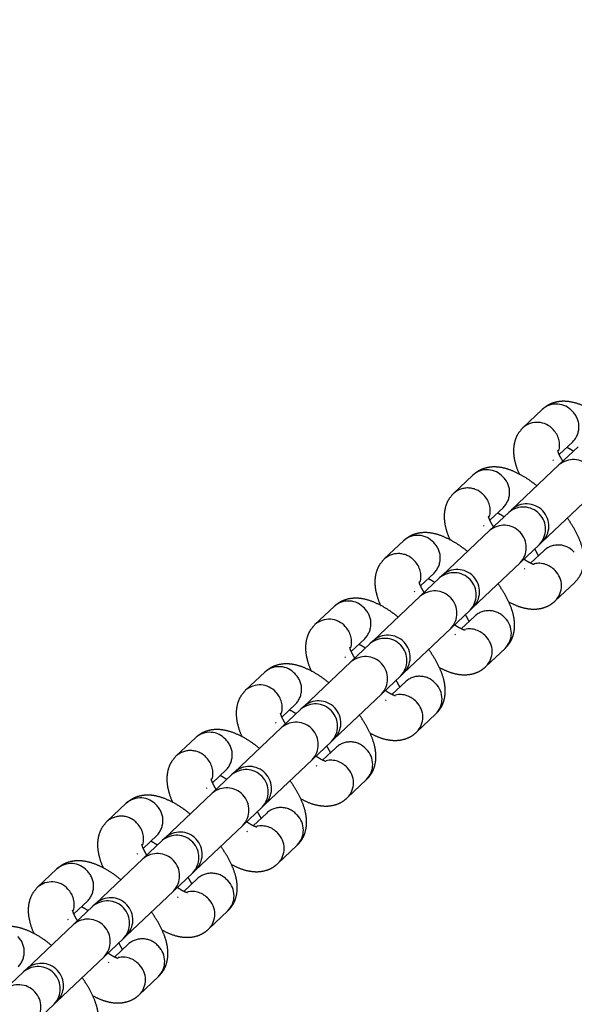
# Model space of a CAD drawing. Header units: metres. Extents: x 104098 to 104607, y 427853 to 428230.
# Tile 97 of 147: x 104264.2483 to 104264.3233, y 428140.4073 to 428140.5403. Entities that reach past the tile are written whole.
import ezdxf

# ---------------------------------------------------------------- set-up
doc = ezdxf.new("R2010")
doc.units = ezdxf.units.M
doc.linetypes.add('DASHED2', pattern=[0.375, 0.25, -0.125])

# ---------------------------------------------------------------- blocks, each defined once
blk = doc.blocks.new('school2')
at = {"color": 252, "linetype": 'DASHED2'}
for p, q in [((107993.2049125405, 456625.0856471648), (107993.2013288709, 456625.0856471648)), ((107993.2178136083, 456625.0856471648), (107993.2142299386, 456625.0856471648)), ((107993.2307149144, 456625.0856471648), (107993.2271312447, 456625.0856471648)), ((107993.2436162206, 456625.0856471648), (107993.2400325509, 456625.0856471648)), ((107993.2565175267, 456625.0856471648), (107993.252933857, 456625.0856471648)), ((107993.2694185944, 456625.0856471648), (107993.2658349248, 456625.0856471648)), ((107993.2823199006, 456625.0856471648), (107993.2787362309, 456625.0856471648)), ((107993.2952212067, 456625.0856471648), (107993.2916375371, 456625.0856471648)), ((107993.1920956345, 456625.0786471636), (107993.1885119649, 456625.0786471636)), ((107993.1925605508, 456625.0786471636), (107993.1920956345, 456625.0786471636)), ((107993.201413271, 456625.0786471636), (107993.1925605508, 456625.0786471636)), ((107993.2013288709, 456625.0796471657), (107993.2012394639, 456625.0796486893)), ((107993.2049969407, 456625.0786471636), (107993.201413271, 456625.0786471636)), ((107993.2024098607, 456625.0796471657), (107993.2049125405, 456625.0796471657)), ((107993.2054618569, 456625.0786471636), (107993.2049969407, 456625.0786471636)), ((107993.2143143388, 456625.0786471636), (107993.2054618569, 456625.0786471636)), ((107993.2142299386, 456625.0796471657), (107993.21414077, 456625.0796486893)), ((107993.2178980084, 456625.0786471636), (107993.2143143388, 456625.0786471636)), ((107993.2153111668, 456625.0796471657), (107993.2178136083, 456625.0796471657)), ((107993.2183631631, 456625.0786471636), (107993.2178980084, 456625.0786471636)), ((107993.2272156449, 456625.0786471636), (107993.2183631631, 456625.0786471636)), ((107993.2271312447, 456625.0796471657), (107993.2270420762, 456625.0796486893)), ((107993.2307993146, 456625.0786471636), (107993.2272156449, 456625.0786471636)), ((107993.228212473, 456625.0796471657), (107993.2307149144, 456625.0796471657)), ((107993.2312642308, 456625.0786471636), (107993.2307993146, 456625.0786471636)), ((107993.2401169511, 456625.0786471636), (107993.2312642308, 456625.0786471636)), ((107993.2400325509, 456625.0796471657), (107993.2399431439, 456625.0796486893)), ((107993.2437006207, 456625.0786471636), (107993.2401169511, 456625.0786471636)), ((107993.2411135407, 456625.0796471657), (107993.2436162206, 456625.0796471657)), ((107993.244165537, 456625.0786471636), (107993.2437006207, 456625.0786471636)), ((107993.2530182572, 456625.0786471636), (107993.244165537, 456625.0786471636)), ((107993.252933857, 456625.0796471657), (107993.2528444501, 456625.0796486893)), ((107993.2566019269, 456625.0786471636), (107993.2530182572, 456625.0786471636)), ((107993.2540148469, 456625.0796471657), (107993.2565175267, 456625.0796471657)), ((107993.2570668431, 456625.0786471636), (107993.2566019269, 456625.0786471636)), ((107993.265919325, 456625.0786471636), (107993.2570668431, 456625.0786471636)), ((107993.2658349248, 456625.0796471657), (107993.2657457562, 456625.0796486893)), ((107993.2695029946, 456625.0786471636), (107993.265919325, 456625.0786471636)), ((107993.266916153, 456625.0796471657), (107993.2694185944, 456625.0796471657)), ((107993.2699681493, 456625.0786471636), (107993.2695029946, 456625.0786471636)), ((107993.2788206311, 456625.0786471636), (107993.2699681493, 456625.0786471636)), ((107993.2787362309, 456625.0796471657), (107993.2786470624, 456625.0796486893)), ((107993.2824043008, 456625.0786471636), (107993.2788206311, 456625.0786471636)), ((107993.2798174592, 456625.0796471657), (107993.2823199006, 456625.0796471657)), ((107993.282869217, 456625.0786471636), (107993.2824043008, 456625.0786471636)), ((107993.2917219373, 456625.0786471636), (107993.282869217, 456625.0786471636)), ((107993.2916375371, 456625.0796471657), (107993.2915481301, 456625.0796486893)), ((107993.2953056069, 456625.0786471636), (107993.2917219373, 456625.0786471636)), ((107993.2927185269, 456625.0796471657), (107993.2952212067, 456625.0796471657)), ((107993.1885119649, 456625.0726471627), (107993.1920956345, 456625.0726471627)), ((107993.1920956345, 456625.0726471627), (107993.1925605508, 456625.0726471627)), ((107993.1925605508, 456625.0726471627), (107993.201413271, 456625.0726471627)), ((107993.201413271, 456625.0726471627), (107993.2049969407, 456625.0726471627)), ((107993.2049969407, 456625.0726471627), (107993.2054618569, 456625.0726471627)), ((107993.2054618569, 456625.0726471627), (107993.2143143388, 456625.0726471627)), ((107993.2143143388, 456625.0726471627), (107993.2178980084, 456625.0726471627)), ((107993.2178980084, 456625.0726471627), (107993.2183631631, 456625.0726471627)), ((107993.2183631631, 456625.0726471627), (107993.2272156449, 456625.0726471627)), ((107993.2272156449, 456625.0726471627), (107993.2307993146, 456625.0726471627)), ((107993.2307993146, 456625.0726471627), (107993.2312642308, 456625.0726471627)), ((107993.2312642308, 456625.0726471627), (107993.2401169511, 456625.0726471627)), ((107993.2401169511, 456625.0726471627), (107993.2437006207, 456625.0726471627)), ((107993.2437006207, 456625.0726471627), (107993.244165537, 456625.0726471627)), ((107993.244165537, 456625.0726471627), (107993.2530182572, 456625.0726471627)), ((107993.2530182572, 456625.0726471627), (107993.2566019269, 456625.0726471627)), ((107993.2566019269, 456625.0726471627), (107993.2570668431, 456625.0726471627)), ((107993.2570668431, 456625.0726471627), (107993.265919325, 456625.0726471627)), ((107993.265919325, 456625.0726471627), (107993.2695029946, 456625.0726471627)), ((107993.2695029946, 456625.0726471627), (107993.2699681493, 456625.0726471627)), ((107993.2699681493, 456625.0726471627), (107993.2788206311, 456625.0726471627)), ((107993.2788206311, 456625.0726471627), (107993.2824043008, 456625.0726471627)), ((107993.2824043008, 456625.0726471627), (107993.282869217, 456625.0726471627)), ((107993.282869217, 456625.0726471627), (107993.2917219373, 456625.0726471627)), ((107993.2013288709, 456625.0716471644), (107993.2012394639, 456625.0716456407)), ((107993.2049125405, 456625.0716471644), (107993.2024098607, 456625.0716471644)), ((107993.2142299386, 456625.0716471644), (107993.21414077, 456625.0716456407)), ((107993.2178136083, 456625.0716471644), (107993.2153111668, 456625.0716471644)), ((107993.2271312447, 456625.0716471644), (107993.2270420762, 456625.0716456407)), ((107993.2307149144, 456625.0716471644), (107993.2282122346, 456625.0716471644)), ((107993.2400325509, 456625.0716471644), (107993.2399431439, 456625.0716456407)), ((107993.2436162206, 456625.0716471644), (107993.2411135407, 456625.0716471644)), ((107993.252933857, 456625.0716471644), (107993.2528444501, 456625.0716456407)), ((107993.2565175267, 456625.0716471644), (107993.2540148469, 456625.0716471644)), ((107993.2658349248, 456625.0716471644), (107993.2657457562, 456625.0716456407)), ((107993.2694185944, 456625.0716471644), (107993.266916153, 456625.0716471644)), ((107993.2787362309, 456625.0716471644), (107993.2786470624, 456625.0716456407)), ((107993.2823199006, 456625.0716471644), (107993.2798172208, 456625.0716471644)), ((107993.2013288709, 456625.0656471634), (107993.2049125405, 456625.0656471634)), ((107993.2142299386, 456625.0656471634), (107993.2178136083, 456625.0656471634)), ((107993.2271312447, 456625.0656471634), (107993.2307149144, 456625.0656471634)), ((107993.2400325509, 456625.0656471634), (107993.2436162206, 456625.0656471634)), ((107993.252933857, 456625.0656471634), (107993.2565175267, 456625.0656471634)), ((107993.2658349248, 456625.0656471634), (107993.2694185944, 456625.0656471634)), ((107993.2787362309, 456625.0656471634), (107993.2823199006, 456625.0656471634))]:
    blk.add_line(p, q, dxfattribs=at)
for centre, radius, start, end in [((107963.1760300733, 457111.1270218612), 478.5421874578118, 270.128471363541, 276.2285906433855), ((107963.1760300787, 457111.1270218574), 478.5421874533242, 270.128471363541, 276.2285906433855), ((107963.1760076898, 457111.1274265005), 478.6425921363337, 270.1284688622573, 276.2273076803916), ((107963.1760076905, 457111.1274265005), 480.8925921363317, 270.1284688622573, 276.1986169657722), ((107993.2012284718, 456625.0827460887), 0.002902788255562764, 358.0470348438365, 88.0320349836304), ((107993.2048120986, 456625.0827460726), 0.002902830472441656, 358.0473818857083, 88.01709261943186), ((107993.2141300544, 456625.0827465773), 0.002902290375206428, 358.0370472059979, 88.03715817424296), ((107993.2177136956, 456625.0827465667), 0.002902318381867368, 358.0372774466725, 88.02719711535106), ((107993.2270313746, 456625.0827465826), 0.00290227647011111, 358.0369337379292, 88.0421361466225), ((107993.2306150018, 456625.0827465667), 0.002902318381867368, 358.0372774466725, 88.02719711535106), ((107993.2399323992, 456625.0827463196), 0.002902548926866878, 358.0423096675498, 88.03675774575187), ((107993.2435163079, 456625.0827465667), 0.002902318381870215, 358.0372774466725, 88.02719711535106), ((107993.252833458, 456625.0827460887), 0.002902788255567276, 358.0470348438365, 88.0320349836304), ((107993.2564170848, 456625.0827460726), 0.002902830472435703, 358.0473818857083, 88.01709261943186), ((107993.2657350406, 456625.0827465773), 0.002902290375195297, 358.0370472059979, 88.03715817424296), ((107993.2693186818, 456625.0827465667), 0.002902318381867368, 358.0372774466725, 88.02719711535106), ((107993.2786363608, 456625.0827465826), 0.002902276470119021, 358.0369337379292, 88.0421361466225), ((107993.282219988, 456625.0827465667), 0.002902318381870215, 358.0372774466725, 88.02719711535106), ((107993.2915373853, 456625.0827463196), 0.002902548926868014, 358.0423096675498, 88.03675774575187), ((107993.2951212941, 456625.0827465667), 0.002902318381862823, 358.0372774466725, 88.02719711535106), ((107993.1919280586, 456625.0825321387), 0.002886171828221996, 271.6514193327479, 2.284072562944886), ((107993.2011147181, 456625.0825961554), 0.003015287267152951, 301.8095698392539, 0.9693061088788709), ((107993.2048289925, 456625.0825324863), 0.002886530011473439, 271.6586077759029, 2.276883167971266), ((107993.2140166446, 456625.0825955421), 0.00301443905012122, 301.8056952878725, 0.9812373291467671), ((107993.2177305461, 456625.0825320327), 0.002886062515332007, 271.64922478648, 2.286265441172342), ((107993.2269254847, 456625.0825915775), 0.00300697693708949, 301.719648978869, 1.059226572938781), ((107993.2306318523, 456625.0825320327), 0.002886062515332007, 271.64922478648, 2.286265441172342), ((107993.239818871, 456625.0825958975), 0.003014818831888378, 301.8045156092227, 0.9743594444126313), ((107993.2435330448, 456625.0825321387), 0.002886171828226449, 271.6514193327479, 2.284072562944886), ((107993.2527197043, 456625.0825961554), 0.003015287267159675, 301.8095698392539, 0.9693061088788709), ((107993.2564339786, 456625.0825324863), 0.002886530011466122, 271.6586077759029, 2.276883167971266), ((107993.2656216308, 456625.0825955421), 0.003014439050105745, 301.8056952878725, 0.9812373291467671), ((107993.2693355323, 456625.0825320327), 0.002886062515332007, 271.64922478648, 2.286265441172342), ((107993.2785304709, 456625.0825915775), 0.003006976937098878, 301.719648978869, 1.059226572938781), ((107993.2822368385, 456625.0825320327), 0.00288606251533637, 271.64922478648, 2.286265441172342), ((107993.2914238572, 456625.0825958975), 0.003014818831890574, 301.8045156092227, 0.9743594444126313), ((107993.295138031, 456625.0825321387), 0.002886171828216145, 271.6514193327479, 2.284072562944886), ((107993.1883558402, 456625.0756471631), 0.003004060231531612, 272.9790744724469, 87.02092552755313), ((107993.1919395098, 456625.0756471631), 0.003004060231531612, 272.9790744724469, 87.02092552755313), ((107993.1925605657, 456625.0756471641), 0.003000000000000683, 270, 90), ((107993.201257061, 456625.0756471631), 0.003004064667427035, 272.9806991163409, 87.01930088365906), ((107993.2048407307, 456625.0756471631), 0.003004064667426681, 272.9806991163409, 87.01930088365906), ((107993.2054618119, 456625.0756471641), 0.003000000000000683, 270, 90), ((107993.2141582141, 456625.0756471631), 0.003004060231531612, 272.9790744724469, 87.02092552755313), ((107993.2177418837, 456625.0756471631), 0.003004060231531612, 272.9790744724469, 87.02092552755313), ((107993.2183630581, 456625.0756471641), 0.003000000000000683, 270, 90), ((107993.2270595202, 456625.0756471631), 0.003004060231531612, 272.9790744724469, 87.02092552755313), ((107993.2306431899, 456625.0756471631), 0.003004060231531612, 272.9790744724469, 87.02092552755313), ((107993.2312643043, 456625.0756471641), 0.003000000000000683, 270, 90), ((107993.2399608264, 456625.0756471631), 0.003004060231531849, 272.9790744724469, 87.02092552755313), ((107993.243544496, 456625.0756471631), 0.003004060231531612, 272.9790744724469, 87.02092552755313), ((107993.2441655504, 456625.0756471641), 0.003000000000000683, 270, 90), ((107993.2528620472, 456625.0756471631), 0.003004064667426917, 272.9806991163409, 87.01930088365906), ((107993.2564457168, 456625.0756471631), 0.003004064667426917, 272.9806991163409, 87.01930088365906), ((107993.2570667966, 456625.0756471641), 0.003000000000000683, 270, 90), ((107993.2657632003, 456625.0756471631), 0.003004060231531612, 272.9790744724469, 87.02092552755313), ((107993.2693468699, 456625.0756471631), 0.003004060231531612, 272.9790744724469, 87.02092552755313), ((107993.2699680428, 456625.0756471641), 0.003000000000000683, 270, 90), ((107993.2786645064, 456625.0756471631), 0.003004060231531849, 272.9790744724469, 87.02092552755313), ((107993.2822481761, 456625.0756471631), 0.003004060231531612, 272.9790744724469, 87.02092552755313), ((107993.282869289, 456625.0756471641), 0.003000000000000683, 270, 90), ((107993.2915658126, 456625.0756471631), 0.003004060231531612, 272.9790744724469, 87.02092552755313), ((107993.2011127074, 456625.0686971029), 0.003017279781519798, 359.0516909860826, 58.18495064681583), ((107993.2048289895, 456625.0687618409), 0.002886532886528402, 357.7231735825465, 88.34133471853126), ((107993.2140220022, 456625.0687015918), 0.003009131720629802, 358.9636356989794, 58.2730031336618), ((107993.2177305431, 456625.0687622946), 0.002886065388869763, 357.7137913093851, 88.3507176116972), ((107993.2269233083, 456625.0687015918), 0.003009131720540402, 358.9636356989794, 58.2730031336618), ((107993.2306318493, 456625.0687622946), 0.002886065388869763, 357.7137913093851, 88.3507176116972), ((107993.2398168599, 456625.0686973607), 0.003016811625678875, 359.0466443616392, 58.18999427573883), ((107993.2435330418, 456625.0687621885), 0.002886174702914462, 357.7159841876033, 88.34852306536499), ((107993.2527176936, 456625.0686971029), 0.003017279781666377, 359.0516909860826, 58.18495064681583), ((107993.2564339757, 456625.0687618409), 0.002886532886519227, 357.7231735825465, 88.34133471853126), ((107993.2656269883, 456625.0687015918), 0.003009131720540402, 358.9636356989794, 58.2730031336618), ((107993.2693355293, 456625.0687622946), 0.002886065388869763, 357.7137913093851, 88.3507176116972), ((107993.2785282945, 456625.0687015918), 0.003009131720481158, 358.9636356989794, 58.2730031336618), ((107993.2822368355, 456625.0687622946), 0.002886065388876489, 357.7137913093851, 88.3507176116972), ((107993.2012284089, 456625.0685482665), 0.002902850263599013, 271.9879997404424, 1.952427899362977), ((107993.2048120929, 456625.068548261), 0.002902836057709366, 271.9830166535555, 1.952544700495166), ((107993.2141299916, 456625.0685477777), 0.002902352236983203, 271.9828773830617, 1.962418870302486), ((107993.2177136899, 456625.0685477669), 0.002902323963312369, 271.9729113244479, 1.962649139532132), ((107993.2270312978, 456625.0685477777), 0.002902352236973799, 271.9828773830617, 1.962418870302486), ((107993.2306149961, 456625.0685477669), 0.002902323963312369, 271.9729113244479, 1.962649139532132), ((107993.2399323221, 456625.0685480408), 0.002902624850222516, 271.988256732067, 1.957039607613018), ((107993.2435163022, 456625.0685477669), 0.002902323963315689, 271.9729113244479, 1.962649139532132), ((107993.2528333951, 456625.0685482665), 0.002902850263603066, 271.9879997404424, 1.952427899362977), ((107993.2564170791, 456625.068548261), 0.002902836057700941, 271.9830166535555, 1.952544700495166), ((107993.2657349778, 456625.0685477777), 0.002902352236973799, 271.9828773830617, 1.962418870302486), ((107993.2693186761, 456625.0685477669), 0.002902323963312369, 271.9729113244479, 1.962649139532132), ((107993.278636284, 456625.0685477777), 0.002902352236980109, 271.9828773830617, 1.962418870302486)]:
    blk.add_arc(centre, radius, start, end, dxfattribs=at)
for points, knots in [([(107993.1972981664, 456625.0786471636), (107993.1972447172, 456625.0790192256), (107993.1971109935, 456625.0799500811), (107993.1967378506, 456625.0813221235), (107993.1961994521, 456625.0826822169), (107993.1955239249, 456625.083789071), (107993.194737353, 456625.0846392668), (107993.1938434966, 456625.0852433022), (107993.1929101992, 456625.0855913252), (107993.1922832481, 456625.0856302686), (107993.1920112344, 456625.0856471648)], [0, 0, 0, 0, 0.1035994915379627, 0.2591938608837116, 0.4234157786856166, 0.5712180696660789, 0.6943590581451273, 0.8074267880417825, 0.9164487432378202, 1, 1, 1, 1]), ([(107993.2013288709, 456625.0856471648), (107993.2009748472, 456625.0856188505), (107993.2002693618, 456625.0855624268), (107993.199309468, 456625.0851369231), (107993.1984882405, 456625.0845282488), (107993.1977831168, 456625.0837367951), (107993.197178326, 456625.0827097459), (107993.1968019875, 456625.0819264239), (107993.1966676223, 456625.0814246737), (107993.1966654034, 456625.081416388)], [0, 0, 0, 0, 0.1499094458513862, 0.2987340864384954, 0.4470478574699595, 0.6053743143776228, 0.7856055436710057, 0.9964595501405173, 1, 1, 1, 1]), ([(107993.2101992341, 456625.0786471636), (107993.2101458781, 456625.0790192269), (107993.2100123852, 456625.0799501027), (107993.2096391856, 456625.0813221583), (107993.2091004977, 456625.0826821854), (107993.208424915, 456625.0837890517), (107993.2076387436, 456625.0846392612), (107993.2067447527, 456625.0852433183), (107993.205811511, 456625.0855913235), (107993.2051845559, 456625.085630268), (107993.2049125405, 456625.0856471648)], [0, 0, 0, 0, 0.1035971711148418, 0.2591927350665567, 0.4234224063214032, 0.5712258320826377, 0.6943627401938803, 0.8074253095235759, 0.9164481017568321, 1, 1, 1, 1]), ([(107993.2142299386, 456625.0856471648), (107993.2138760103, 456625.0856188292), (107993.2131705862, 456625.0855623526), (107993.2122106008, 456625.0851370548), (107993.2113895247, 456625.084528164), (107993.210684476, 456625.0837367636), (107993.2100792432, 456625.0827098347), (107993.209703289, 456625.0819264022), (107993.2095689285, 456625.0814246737), (107993.2095667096, 456625.081416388)], [0, 0, 0, 0, 0.1498878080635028, 0.2987454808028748, 0.4470346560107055, 0.6053640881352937, 0.7856106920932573, 0.9964594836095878, 1, 1, 1, 1]), ([(107993.2231005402, 456625.0786471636), (107993.2230471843, 456625.0790192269), (107993.2229136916, 456625.0799501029), (107993.22254049, 456625.0813221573), (107993.2220018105, 456625.0826821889), (107993.2213262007, 456625.0837890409), (107993.2205400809, 456625.084639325), (107993.2196458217, 456625.0852432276), (107993.2187127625, 456625.0855913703), (107993.2180857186, 456625.0856302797), (107993.2178136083, 456625.0856471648)], [0, 0, 0, 0, 0.1035955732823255, 0.2591887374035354, 0.423415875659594, 0.5712170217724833, 0.6943520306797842, 0.8074271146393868, 0.9164315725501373, 0.9999999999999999, 0.9999999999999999, 0.9999999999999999, 0.9999999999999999]), ([(107993.2271312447, 456625.0856471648), (107993.2267772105, 456625.0856188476), (107993.2260716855, 456625.0855624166), (107993.225111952, 456625.0851369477), (107993.2242904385, 456625.0845282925), (107993.2235862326, 456625.0837366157), (107993.2229787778, 456625.0827102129), (107993.2226090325, 456625.0819254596), (107993.2224700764, 456625.0814246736), (107993.2224677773, 456625.081416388)], [0, 0, 0, 0, 0.1499103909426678, 0.2987438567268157, 0.4470501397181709, 0.6053622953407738, 0.7856066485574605, 0.9964528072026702, 1, 1, 1, 1]), ([(107993.2360018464, 456625.0786471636), (107993.2359483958, 456625.0790192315), (107993.2358146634, 456625.0799501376), (107993.2354415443, 456625.0813220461), (107993.234903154, 456625.0826822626), (107993.2342274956, 456625.083789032), (107993.2334413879, 456625.0846393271), (107993.2325471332, 456625.085243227), (107993.231614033, 456625.085591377), (107993.2309870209, 456625.0856302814), (107993.2307149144, 456625.0856471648)], [0, 0, 0, 0, 0.1035955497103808, 0.2591939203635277, 0.4234090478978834, 0.571210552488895, 0.6943458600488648, 0.8074212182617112, 0.9164259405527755, 1, 1, 1, 1]), ([(107993.2400325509, 456625.0856471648), (107993.2396785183, 456625.0856188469), (107993.2389729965, 456625.0855624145), (107993.2380132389, 456625.0851369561), (107993.2371917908, 456625.0845282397), (107993.2364872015, 456625.0837367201), (107993.2358801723, 456625.082710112), (107993.2355103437, 456625.0819254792), (107993.2353713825, 456625.0814246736), (107993.2353690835, 456625.081416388)], [0, 0, 0, 0, 0.1499086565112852, 0.298740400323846, 0.447044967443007, 0.6053705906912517, 0.7856008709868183, 0.9964528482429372, 1, 1, 1, 1]), ([(107993.2489031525, 456625.0786471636), (107993.2488497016, 456625.0790192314), (107993.2487159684, 456625.0799501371), (107993.2483428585, 456625.0813220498), (107993.2478044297, 456625.0826822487), (107993.2471288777, 456625.0837891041), (107993.2463423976, 456625.0846392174), (107993.2454484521, 456625.0852433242), (107993.2445151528, 456625.085591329), (107993.2438882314, 456625.0856302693), (107993.2436162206, 456625.0856471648)], [0, 0, 0, 0, 0.1035959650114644, 0.2591949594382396, 0.4234107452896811, 0.5712128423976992, 0.6943600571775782, 0.8074216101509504, 0.9164434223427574, 0.9999999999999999, 0.9999999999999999, 0.9999999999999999, 0.9999999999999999]), ([(107993.252933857, 456625.0856471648), (107993.2525798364, 456625.0856188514), (107993.2518743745, 456625.085562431), (107993.2509144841, 456625.0851369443), (107993.2500931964, 456625.0845282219), (107993.2493881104, 456625.0837368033), (107993.2487832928, 456625.0827097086), (107993.2484069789, 456625.0819264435), (107993.2482726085, 456625.0814246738), (107993.2482703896, 456625.081416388)], [0, 0, 0, 0, 0.1499158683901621, 0.2987394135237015, 0.4470436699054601, 0.6053689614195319, 0.7855988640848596, 0.9964595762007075, 1, 1, 1, 1]), ([(107993.2618042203, 456625.0786471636), (107993.2617508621, 456625.0790192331), (107993.2616173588, 456625.0799501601), (107993.2612442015, 456625.0813220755), (107993.2607054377, 456625.08268227), (107993.2600299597, 456625.0837889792), (107993.259243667, 456625.0846393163), (107993.2583497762, 456625.0852432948), (107993.2574164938, 456625.0855913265), (107993.2567895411, 456625.085630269), (107993.2565175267, 456625.0856471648)], [0, 0, 0, 0, 0.103593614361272, 0.2591937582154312, 0.4234172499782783, 0.5712268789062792, 0.69435720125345, 0.8074256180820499, 0.9164482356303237, 1, 1, 1, 1]), ([(107993.2658349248, 456625.0856471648), (107993.2654810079, 456625.0856188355), (107993.2647756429, 456625.0855623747), (107993.2638155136, 456625.0851370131), (107993.2629945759, 456625.0845282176), (107993.2622894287, 456625.0837367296), (107993.2616842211, 456625.0827098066), (107993.2613082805, 456625.0819264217), (107993.2611739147, 456625.0814246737), (107993.2611716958, 456625.081416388)], [0, 0, 0, 0, 0.1498942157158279, 0.2987428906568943, 0.4470393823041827, 0.6053587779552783, 0.7856040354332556, 0.9964595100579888, 1, 1, 1, 1]), ([(107993.2747055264, 456625.0786471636), (107993.2746521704, 456625.0790192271), (107993.2745186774, 456625.0799501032), (107993.2741454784, 456625.0813221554), (107993.2736067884, 456625.0826821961), (107993.2729312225, 456625.0837890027), (107993.2721450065, 456625.0846393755), (107993.2712508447, 456625.0852432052), (107993.2703177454, 456625.0855913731), (107993.2696907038, 456625.0856302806), (107993.2694185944, 456625.0856471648)], [0, 0, 0, 0, 0.1035956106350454, 0.2591888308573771, 0.4234160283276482, 0.5712172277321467, 0.6943458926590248, 0.8074270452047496, 0.9164315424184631, 1, 1, 1, 1]), ([(107993.2787362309, 456625.0856471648), (107993.2783822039, 456625.0856188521), (107993.2776767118, 456625.0855624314), (107993.2767168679, 456625.0851369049), (107993.2758954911, 456625.0845283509), (107993.2751911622, 456625.0837365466), (107993.2745837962, 456625.0827102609), (107993.2742140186, 456625.0819254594), (107993.2740750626, 456625.0814246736), (107993.2740727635, 456625.081416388)], [0, 0, 0, 0, 0.1499103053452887, 0.2987357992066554, 0.4470504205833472, 0.6053536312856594, 0.7856067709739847, 0.9964528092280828, 1, 1, 1, 1]), ([(107993.2876068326, 456625.0786471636), (107993.2875533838, 456625.0790192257), (107993.287419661, 456625.0799500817), (107993.2870465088, 456625.0813221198), (107993.2865081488, 456625.0826822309), (107993.2858325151, 456625.0837889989), (107993.2850463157, 456625.0846393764), (107993.2841521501, 456625.085243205), (107993.2832190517, 456625.0855913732), (107993.28259201, 456625.0856302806), (107993.2823199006, 456625.0856471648)], [0, 0, 0, 0, 0.1035990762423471, 0.2591928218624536, 0.423414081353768, 0.5712157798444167, 0.694344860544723, 0.807426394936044, 0.9164312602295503, 0.9999999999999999, 0.9999999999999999, 0.9999999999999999, 0.9999999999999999]), ([(107993.2916375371, 456625.0856471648), (107993.2912835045, 456625.0856188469), (107993.2905779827, 456625.0855624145), (107993.289618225, 456625.0851369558), (107993.2887967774, 456625.0845282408), (107993.2880921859, 456625.0837367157), (107993.2874851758, 456625.0827101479), (107993.2871153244, 456625.0819254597), (107993.2869763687, 456625.0814246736), (107993.2869740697, 456625.081416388)], [0, 0, 0, 0, 0.149909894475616, 0.2987428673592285, 0.4470486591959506, 0.6053755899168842, 0.7856073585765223, 0.996452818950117, 1, 1, 1, 1]), ([(107993.3005081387, 456625.0786471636), (107993.3004546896, 456625.0790192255), (107993.3003209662, 456625.0799500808), (107993.2999478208, 456625.0813221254), (107993.2994094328, 456625.0826822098), (107993.2987338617, 456625.0837891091), (107993.2979473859, 456625.0846392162), (107993.2970534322, 456625.0852433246), (107993.2961201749, 456625.0855913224), (107993.2954932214, 456625.0856302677), (107993.2952212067, 456625.0856471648)], [0, 0, 0, 0, 0.1035994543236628, 0.2591937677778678, 0.4234156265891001, 0.5712178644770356, 0.6943651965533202, 0.8074268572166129, 0.9164487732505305, 1, 1, 1, 1]), ([(107993.2021208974, 456625.0786471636), (107993.2021880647, 456625.0789234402), (107993.2023166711, 456625.0794524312), (107993.2025110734, 456625.0799385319), (107993.2026502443, 456625.0801664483), (107993.2026312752, 456625.0801432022), (107993.2026258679, 456625.0801365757)], [0, 0, 0, 0, 0.3246645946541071, 0.6216400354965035, 0.8921447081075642, 1, 1, 1, 1]), ([(107993.2150222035, 456625.0786471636), (107993.2150892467, 456625.0789234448), (107993.2152176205, 456625.0794524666), (107993.2154123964, 456625.0799385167), (107993.2155517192, 456625.0801664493), (107993.2155324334, 456625.0801432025), (107993.2155269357, 456625.0801365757)], [0, 0, 0, 0, 0.3246505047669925, 0.6216391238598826, 0.8921432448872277, 0.9999999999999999, 0.9999999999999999, 0.9999999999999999, 0.9999999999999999]), ([(107993.2279235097, 456625.0786471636), (107993.2279905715, 456625.078923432), (107993.2281189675, 456625.0794523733), (107993.2283134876, 456625.0799385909), (107993.2284526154, 456625.0801664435), (107993.2284336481, 456625.0801432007), (107993.2284282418, 456625.0801365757)], [0, 0, 0, 0, 0.3246703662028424, 0.6216112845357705, 0.8921462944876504, 0.9999999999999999, 0.9999999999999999, 0.9999999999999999, 0.9999999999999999]), ([(107993.2408245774, 456625.0786471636), (107993.2408917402, 456625.0789234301), (107993.2410203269, 456625.0794523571), (107993.2412147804, 456625.079938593), (107993.2413539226, 456625.0801664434), (107993.2413349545, 456625.0801432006), (107993.241329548, 456625.0801365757)], [0, 0, 0, 0, 0.3246794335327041, 0.6216163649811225, 0.8921477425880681, 1, 1, 1, 1]), ([(107993.2537258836, 456625.0786471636), (107993.2537930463, 456625.0789234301), (107993.253921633, 456625.0794523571), (107993.2541160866, 456625.079938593), (107993.2542552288, 456625.0801664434), (107993.2542362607, 456625.0801432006), (107993.2542308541, 456625.0801365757)], [0, 0, 0, 0, 0.3246794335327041, 0.6216163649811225, 0.8921477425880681, 1, 1, 1, 1]), ([(107993.2666271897, 456625.0786471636), (107993.2666942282, 456625.0789234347), (107993.2668225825, 456625.0794523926), (107993.2670174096, 456625.0799385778), (107993.2671567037, 456625.0801664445), (107993.2671374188, 456625.0801432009), (107993.2671319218, 456625.0801365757)], [0, 0, 0, 0, 0.3246653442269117, 0.6216154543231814, 0.8921462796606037, 1, 1, 1, 1]), ([(107993.2795284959, 456625.0786471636), (107993.2795955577, 456625.078923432), (107993.2797239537, 456625.0794523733), (107993.2799184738, 456625.0799385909), (107993.2800576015, 456625.0801664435), (107993.2800386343, 456625.0801432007), (107993.280033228, 456625.0801365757)], [0, 0, 0, 0, 0.3246703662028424, 0.6216112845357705, 0.8921462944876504, 0.9999999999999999, 0.9999999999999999, 0.9999999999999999, 0.9999999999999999]), ([(107993.2924295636, 456625.0786471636), (107993.292496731, 456625.0789234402), (107993.2926253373, 456625.0794524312), (107993.2928197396, 456625.0799385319), (107993.2929589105, 456625.0801664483), (107993.2929399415, 456625.0801432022), (107993.2929345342, 456625.0801365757)], [0, 0, 0, 0, 0.3246645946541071, 0.6216400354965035, 0.8921447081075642, 1, 1, 1, 1]), ([(107993.2038313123, 456625.0796471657), (107993.2038710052, 456625.0795467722), (107993.2039714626, 456625.0792926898), (107993.2040635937, 456625.0788904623), (107993.2041193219, 456625.0786471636)], [0, 0, 0, 0, 0.3951215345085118, 1, 1, 1, 1]), ([(107993.2167326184, 456625.0796471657), (107993.2167722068, 456625.079546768), (107993.2168724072, 456625.0792926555), (107993.2169647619, 456625.078890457), (107993.2170206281, 456625.0786471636)], [0, 0, 0, 0, 0.3950914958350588, 1, 1, 1, 1]), ([(107993.2296339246, 456625.0796471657), (107993.2296735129, 456625.079546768), (107993.2297737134, 456625.0792926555), (107993.2298660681, 456625.078890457), (107993.2299219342, 456625.0786471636)], [0, 0, 0, 0, 0.3950914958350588, 1, 1, 1, 1]), ([(107993.2425349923, 456625.0796471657), (107993.2425746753, 456625.0795467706), (107993.2426751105, 456625.0792926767), (107993.2427674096, 456625.0788904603), (107993.2428232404, 456625.0786471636)], [0, 0, 0, 0, 0.3951100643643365, 1, 1, 1, 1]), ([(107993.2554362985, 456625.0796471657), (107993.2554759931, 456625.0795467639), (107993.25557647, 456625.0792926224), (107993.2556685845, 456625.0788904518), (107993.2557243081, 456625.0786471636)], [0, 0, 0, 0, 0.3950624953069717, 1, 1, 1, 1]), ([(107993.2683376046, 456625.0796471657), (107993.2683771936, 456625.0795467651), (107993.2684774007, 456625.0792926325), (107993.2685697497, 456625.0788904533), (107993.2686256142, 456625.0786471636)], [0, 0, 0, 0, 0.3950712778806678, 1, 1, 1, 1]), ([(107993.2812389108, 456625.0796471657), (107993.2812784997, 456625.0795467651), (107993.2813787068, 456625.0792926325), (107993.2814710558, 456625.0788904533), (107993.2815269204, 456625.0786471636)], [0, 0, 0, 0, 0.3950712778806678, 1, 1, 1, 1]), ([(107993.2941399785, 456625.0796471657), (107993.2941796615, 456625.0795467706), (107993.2942800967, 456625.0792926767), (107993.2943723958, 456625.0788904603), (107993.2944282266, 456625.0786471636)], [0, 0, 0, 0, 0.3951100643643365, 1, 1, 1, 1]), ([(107993.1920112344, 456625.0656471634), (107993.1923652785, 456625.0656754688), (107993.1930708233, 456625.0657318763), (107993.194030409, 456625.0661575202), (107993.1948524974, 456625.0667654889), (107993.1955543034, 456625.0675600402), (107993.1961726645, 456625.0685733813), (107993.1966991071, 456625.0698555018), (107993.1970903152, 456625.0712375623), (107993.1972377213, 456625.0722326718), (107993.19729912, 456625.0726471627)], [0, 0, 0, 0, 0.1086330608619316, 0.2164856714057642, 0.3239563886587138, 0.4386779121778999, 0.5692923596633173, 0.722082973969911, 0.8842398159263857, 0.9999999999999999, 0.9999999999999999, 0.9999999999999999, 0.9999999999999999]), ([(107993.2026294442, 456625.0711557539), (107993.2026300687, 456625.0711543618), (107993.2026317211, 456625.0711506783), (107993.2024802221, 456625.0714261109), (107993.2022928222, 456625.0719199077), (107993.2021776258, 456625.0724099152), (107993.202121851, 456625.0726471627)], [0, 0, 0, 0, 0.1623824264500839, 0.4296907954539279, 0.7238727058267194, 1, 1, 1, 1]), ([(107993.2041202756, 456625.0726471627), (107993.2040530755, 456625.0723605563), (107993.2039582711, 456625.0719562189), (107993.2038599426, 456625.0717168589), (107993.2038313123, 456625.0716471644)], [0, 0, 0, 0, 0.7088296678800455, 1, 1, 1, 1]), ([(107993.2049125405, 456625.0656471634), (107993.2052664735, 456625.0656754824), (107993.2059718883, 456625.0657319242), (107993.2069318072, 456625.0661574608), (107993.2077534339, 456625.0667655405), (107993.2084557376, 456625.0675600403), (107993.2090739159, 456625.0685733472), (107993.2096004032, 456625.0698555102), (107993.2099917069, 456625.0712375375), (107993.210138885, 456625.0722326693), (107993.2102001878, 456625.0726471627)], [0, 0, 0, 0, 0.1086160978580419, 0.2164799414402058, 0.3239437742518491, 0.4386707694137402, 0.569292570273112, 0.7220842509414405, 0.8842422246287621, 1, 1, 1, 1]), ([(107993.2155307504, 456625.0711557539), (107993.2155313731, 456625.0711543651), (107993.2155330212, 456625.0711506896), (107993.2153815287, 456625.0714261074), (107993.2151941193, 456625.0719199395), (107993.2150789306, 456625.0724099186), (107993.2150231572, 456625.0726471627)], [0, 0, 0, 0, 0.1623486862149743, 0.4296603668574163, 0.7238459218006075, 0.9999999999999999, 0.9999999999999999, 0.9999999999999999, 0.9999999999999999]), ([(107993.2170215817, 456625.0726471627), (107993.2169543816, 456625.0723605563), (107993.2168595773, 456625.0719562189), (107993.2167612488, 456625.0717168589), (107993.2167326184, 456625.0716471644)], [0, 0, 0, 0, 0.7088296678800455, 1, 1, 1, 1]), ([(107993.2178136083, 456625.0656471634), (107993.2181676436, 456625.0656754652), (107993.2188731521, 456625.0657318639), (107993.2198328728, 456625.0661575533), (107993.2206547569, 456625.0667654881), (107993.2213570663, 456625.0675599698), (107993.2219748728, 456625.068573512), (107993.2225018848, 456625.0698553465), (107993.2228926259, 456625.0712376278), (107993.2230400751, 456625.0722326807), (107993.2231014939, 456625.0726471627)], [0, 0, 0, 0, 0.1086331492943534, 0.2164801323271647, 0.3239570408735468, 0.4386833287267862, 0.5692891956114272, 0.7220925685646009, 0.8842397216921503, 1, 1, 1, 1]), ([(107993.2284320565, 456625.0711557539), (107993.2284326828, 456625.0711543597), (107993.2284343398, 456625.0711506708), (107993.2282828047, 456625.071426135), (107993.2280954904, 456625.0719199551), (107993.2279800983, 456625.0724099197), (107993.2279242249, 456625.0726471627)], [0, 0, 0, 0, 0.1623819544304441, 0.4296558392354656, 0.7238368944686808, 1, 1, 1, 1]), ([(107993.2299226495, 456625.0726471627), (107993.229855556, 456625.072360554), (107993.2297609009, 456625.0719562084), (107993.2296625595, 456625.0717168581), (107993.2296339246, 456625.0716471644)], [0, 0, 0, 0, 0.708821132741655, 1, 1, 1, 1]), ([(107993.2307149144, 456625.0656471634), (107993.2310689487, 456625.0656754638), (107993.2317744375, 456625.0657318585), (107993.2327341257, 456625.0661575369), (107993.2335561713, 456625.0667654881), (107993.2342579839, 456625.0675600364), (107993.2348763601, 456625.0685734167), (107993.2354027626, 456625.0698554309), (107993.2357940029, 456625.0712375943), (107993.2359414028, 456625.072232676), (107993.2360028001, 456625.0726471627)], [0, 0, 0, 0, 0.1086384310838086, 0.2164852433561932, 0.3239558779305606, 0.4386773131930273, 0.5692916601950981, 0.7220881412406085, 0.8842399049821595, 1, 1, 1, 1]), ([(107993.2413333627, 456625.0711557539), (107993.2413338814, 456625.0711543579), (107993.241335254, 456625.0711506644), (107993.2411842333, 456625.0714261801), (107993.2409967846, 456625.0719198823), (107993.240881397, 456625.0724099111), (107993.2408255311, 456625.0726471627)], [0, 0, 0, 0, 0.1623839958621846, 0.429647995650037, 0.7238593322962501, 1, 1, 1, 1]), ([(107993.2428239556, 456625.0726471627), (107993.2427569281, 456625.0723605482), (107993.2426623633, 456625.0719561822), (107993.2425637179, 456625.0717168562), (107993.2425349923, 456625.0716471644)], [0, 0, 0, 0, 0.7087998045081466, 1, 1, 1, 1]), ([(107993.2436162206, 456625.0656471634), (107993.2439702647, 456625.0656754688), (107993.2446758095, 456625.0657318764), (107993.2456353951, 456625.0661575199), (107993.2464574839, 456625.0667654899), (107993.247159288, 456625.0675600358), (107993.247777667, 456625.0685734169), (107993.2483040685, 456625.0698554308), (107993.248695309, 456625.0712375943), (107993.248842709, 456625.072232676), (107993.2489041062, 456625.0726471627)], [0, 0, 0, 0, 0.108632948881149, 0.2164854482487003, 0.3239560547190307, 0.4386774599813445, 0.569291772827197, 0.722088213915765, 0.8842399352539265, 1, 1, 1, 1]), ([(107993.2542344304, 456625.0711557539), (107993.2542350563, 456625.0711543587), (107993.2542367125, 456625.0711506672), (107993.2540851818, 456625.0714261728), (107993.2538978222, 456625.071919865), (107993.2537826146, 456625.0724099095), (107993.2537268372, 456625.0726471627)], [0, 0, 0, 0, 0.1623831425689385, 0.4296589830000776, 0.7238714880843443, 0.9999999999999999, 0.9999999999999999, 0.9999999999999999, 0.9999999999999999]), ([(107993.2557252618, 456625.0726471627), (107993.2556580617, 456625.0723605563), (107993.2555632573, 456625.0719562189), (107993.2554649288, 456625.0717168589), (107993.2554362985, 456625.0716471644)], [0, 0, 0, 0, 0.7088296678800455, 1, 1, 1, 1]), ([(107993.2565175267, 456625.0656471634), (107993.2568714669, 456625.0656754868), (107993.2575769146, 456625.0657319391), (107993.258536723, 456625.0661574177), (107993.2593584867, 456625.0667655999), (107993.2600606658, 456625.0675599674), (107993.2606789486, 456625.0685734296), (107993.2612053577, 456625.0698554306), (107993.261596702, 456625.071237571), (107993.261743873, 456625.0722326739), (107993.261805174, 456625.0726471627)], [0, 0, 0, 0, 0.1086160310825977, 0.216485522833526, 0.3239431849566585, 0.4386765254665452, 0.5692918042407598, 0.7220893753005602, 0.8842422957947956, 1, 1, 1, 1]), ([(107993.2671357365, 456625.0711557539), (107993.2671363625, 456625.0711543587), (107993.2671380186, 456625.0711506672), (107993.2669864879, 456625.0714261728), (107993.2667991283, 456625.071919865), (107993.2666839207, 456625.0724099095), (107993.2666281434, 456625.0726471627)], [0, 0, 0, 0, 0.1623831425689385, 0.4296589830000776, 0.7238714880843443, 0.9999999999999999, 0.9999999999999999, 0.9999999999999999, 0.9999999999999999]), ([(107993.2686265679, 456625.0726471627), (107993.268559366, 456625.0723605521), (107993.268464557, 456625.0719562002), (107993.2683662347, 456625.0717168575), (107993.2683376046, 456625.0716471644)], [0, 0, 0, 0, 0.7088144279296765, 1, 1, 1, 1]), ([(107993.2694185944, 456625.0656471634), (107993.2697726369, 456625.0656754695), (107993.2704781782, 456625.0657318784), (107993.2714377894, 456625.0661575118), (107993.272259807, 456625.0667655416), (107993.2729620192, 456625.0675599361), (107993.2735798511, 456625.0685734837), (107993.2741068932, 456625.0698554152), (107993.2744976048, 456625.0712375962), (107993.2746450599, 456625.0722326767), (107993.2747064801, 456625.0726471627)], [0, 0, 0, 0, 0.1086326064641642, 0.2164847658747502, 0.3239550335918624, 0.4386871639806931, 0.5692923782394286, 0.722089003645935, 0.8842403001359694, 1, 1, 1, 1]), ([(107993.2800370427, 456625.0711557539), (107993.2800376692, 456625.0711543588), (107993.280039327, 456625.0711506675), (107993.2798877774, 456625.0714261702), (107993.2797004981, 456625.0719198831), (107993.2795850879, 456625.0724099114), (107993.2795292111, 456625.0726471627)], [0, 0, 0, 0, 0.1623809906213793, 0.4296532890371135, 0.7238618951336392, 1, 1, 1, 1]), ([(107993.2815276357, 456625.0726471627), (107993.2814605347, 456625.0723605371), (107993.2813658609, 456625.0719561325), (107993.2812675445, 456625.0717168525), (107993.2812389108, 456625.0716471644)], [0, 0, 0, 0, 0.7087592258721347, 0.9999999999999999, 0.9999999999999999, 0.9999999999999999, 0.9999999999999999]), ([(107993.2823199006, 456625.0656471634), (107993.2826739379, 456625.0656754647), (107993.2833794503, 456625.0657318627), (107993.2843391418, 456625.0661575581), (107993.2851611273, 456625.0667654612), (107993.2858629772, 456625.0675600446), (107993.2864813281, 456625.0685733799), (107993.2870077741, 456625.0698555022), (107993.2873989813, 456625.0712375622), (107993.2875463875, 456625.0722326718), (107993.2876077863, 456625.0726471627)], [0, 0, 0, 0, 0.1086330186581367, 0.2164798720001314, 0.323956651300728, 0.4386781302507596, 0.5692925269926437, 0.7220830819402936, 0.8842398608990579, 0.9999999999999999, 0.9999999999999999, 0.9999999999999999, 0.9999999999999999]), ([(107993.1966747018, 456625.069877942), (107993.1968361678, 456625.0694393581), (107993.197159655, 456625.0685606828), (107993.1978178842, 456625.0675071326), (107993.1986020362, 456625.0666545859), (107993.1994967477, 456625.0660512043), (107993.2004297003, 456625.0657029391), (107993.2010567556, 456625.0656640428), (107993.2013288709, 456625.0656471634)], [0, 0, 0, 0, 0.2034797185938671, 0.4076588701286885, 0.5777636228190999, 0.7339707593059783, 0.8845546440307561, 1, 1, 1, 1]), ([(107993.2095757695, 456625.069877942), (107993.2097373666, 456625.0694393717), (107993.2100610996, 456625.0685607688), (107993.210718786, 456625.0675070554), (107993.2115034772, 456625.0666546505), (107993.2123977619, 456625.0660511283), (107993.2133309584, 456625.0657029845), (107993.2139579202, 456625.0656640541), (107993.2142299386, 456625.0656471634)], [0, 0, 0, 0, 0.2034905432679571, 0.4076595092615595, 0.5777727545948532, 0.7339699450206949, 0.8845782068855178, 1, 1, 1, 1]), ([(107993.2224770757, 456625.069877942), (107993.2226385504, 456625.0694393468), (107993.2229620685, 456625.0685606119), (107993.2236202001, 456625.0675072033), (107993.2244044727, 456625.0666545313), (107993.2252990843, 456625.0660512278), (107993.2262320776, 456625.0657029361), (107993.2268591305, 456625.0656640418), (107993.2271312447, 456625.0656471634)], [0, 0, 0, 0, 0.2034714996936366, 0.4076595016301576, 0.5777553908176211, 0.7339708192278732, 0.8845546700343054, 1, 1, 1, 1]), ([(107993.2353783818, 456625.069877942), (107993.2355398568, 456625.0694393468), (107993.2358633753, 456625.0685606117), (107993.2365215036, 456625.0675072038), (107993.2373057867, 456625.0666545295), (107993.2382003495, 456625.0660512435), (107993.2391334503, 456625.0657029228), (107993.2397604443, 456625.0656640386), (107993.2400325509, 456625.0656471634)], [0, 0, 0, 0, 0.2034715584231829, 0.4076596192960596, 0.5777555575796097, 0.7339710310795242, 0.8845471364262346, 1, 1, 1, 1]), ([(107993.248279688, 456625.069877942), (107993.2484411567, 456625.0694393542), (107993.2487646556, 456625.0685606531), (107993.2494228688, 456625.0675071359), (107993.2502070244, 456625.0666545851), (107993.2511017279, 456625.0660512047), (107993.2520347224, 456625.0657029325), (107993.2526617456, 456625.0656640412), (107993.252933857, 456625.0656471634)], [0, 0, 0, 0, 0.2034716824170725, 0.4076509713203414, 0.5777558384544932, 0.7339630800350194, 0.8845470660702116, 1, 1, 1, 1]), ([(107993.2611807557, 456625.069877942), (107993.2613423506, 456625.0694393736), (107993.2616660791, 456625.0685607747), (107993.2623238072, 456625.0675070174), (107993.2631084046, 456625.066654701), (107993.2640027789, 456625.066051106), (107993.2649359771, 456625.0657029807), (107993.2655629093, 456625.0656640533), (107993.2658349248, 456625.0656471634)], [0, 0, 0, 0, 0.2034889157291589, 0.4076562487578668, 0.577776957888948, 0.7339645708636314, 0.8845716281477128, 1, 1, 1, 1]), ([(107993.2740820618, 456625.069877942), (107993.2742435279, 456625.0694393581), (107993.2745670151, 456625.0685606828), (107993.2752252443, 456625.0675071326), (107993.2760093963, 456625.0666545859), (107993.2769041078, 456625.0660512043), (107993.2778370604, 456625.0657029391), (107993.2784641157, 456625.0656640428), (107993.2787362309, 456625.0656471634)], [0, 0, 0, 0, 0.2034797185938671, 0.4076588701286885, 0.5777636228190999, 0.7339707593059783, 0.8845546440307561, 1, 1, 1, 1])]:
    blk.add_open_spline(points, degree=3, knots=knots, dxfattribs=at)

msp = doc.modelspace()

# ---------------------------------------------------------------- block references
at = {"rotation": 43.40342385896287}
msp.add_blockref('school2', (339564.7790640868, 22181.48214643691), dxfattribs=at)

doc.saveas('drawing.dxf')
